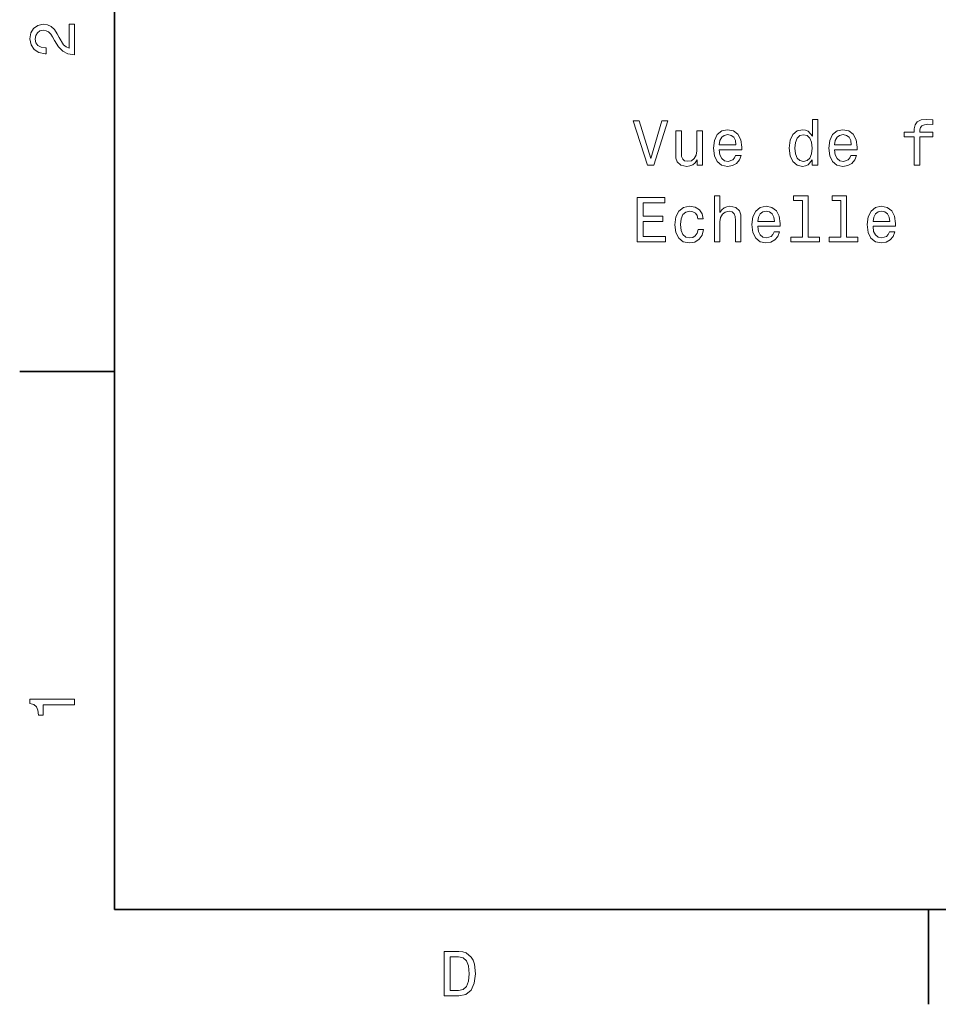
# Model space of a CAD drawing. Extents: x 0 to 297, y 0 to 210.
# Tile 1 of 8: x 2 to 75, y 2 to 80. Entities that reach past the tile are written whole.
import ezdxf

# ---------------------------------------------------------------- set-up
doc = ezdxf.new("R2010")
doc.units = 0

msp = doc.modelspace()

# ---------------------------------------------------------------- linework, layer by layer
at = {"color": 7, "lineweight": 35}
for p, q in [((10, 200), (10, 10)), ((10, 10), (287, 10))]:
    msp.add_line(p, q, dxfattribs=at)
at = {"color": 7, "lineweight": 35, "ltscale": 0.1875}
for p, q in [((10, 52.5), (2.5, 52.5)), ((74.300003, 10), (74.300003, 2.5))]:
    msp.add_line(p, q, dxfattribs=at)
at = {"color": 7, "lineweight": 13}
for points in [[(6.833213, 77.519447), (6.833213, 79.925072), (6.399496, 79.925072), (6.399496, 78.023773), (6.162464, 78.129684), (5.965778, 78.311241), (5.607709, 78.871033), (5.456412, 79.168587), (5.239553, 79.501442), (4.987392, 79.738472), (4.689842, 79.874641), (4.351945, 79.925072), (3.928314, 79.839333), (3.595461, 79.602303), (3.383646, 79.239189), (3.307997, 78.770172), (3.393732, 78.286018), (3.630764, 77.91787), (4.009006, 77.680832), (4.508286, 77.600143), (4.578891, 77.600143), (4.578891, 78.059074), (4.538545, 78.059074), (4.195605, 78.104462), (3.943444, 78.240631), (3.782061, 78.457489), (3.726585, 78.744957), (3.777017, 79.03746), (3.903098, 79.254318), (4.099784, 79.395531), (4.346902, 79.445961), (4.578891, 79.41066), (4.775577, 79.314842), (4.947046, 79.153458), (5.098343, 78.931557), (5.259727, 78.634003), (5.572406, 78.139771), (5.90526, 77.791786), (6.308718, 77.585014), (6.818084, 77.519447)], [(65.109299, 69.207359), (65.109299, 68.788773), (65.553101, 68.788773), (65.553101, 72.409813), (65.114334, 72.409813), (65.114334, 71.083443), (64.776443, 71.466728), (64.569672, 71.557503), (64.332642, 71.592804), (63.903961, 71.491943), (63.57111, 71.209518), (63.354252, 70.75563), (63.278603, 70.145401), (63.354252, 69.535172), (63.57111, 69.076233), (63.903961, 68.788773), (64.332642, 68.692955), (64.569672, 68.728256), (64.781487, 68.819031)], [(73.168373, 71.027969), (73.168373, 68.788773), (73.612183, 68.788773), (73.612183, 71.027969), (74.620819, 71.027969), (74.620819, 71.406204), (73.612183, 71.406204), (73.612183, 71.572632), (73.647476, 71.774361), (73.763474, 71.91053), (73.960159, 71.991219), (74.242584, 72.021484), (74.620819, 72.001312), (74.620819, 72.384598), (74.141716, 72.409813), (73.708, 72.364418), (73.405403, 72.228256), (73.223846, 71.991219), (73.168373, 71.653328), (73.168373, 71.406204), (72.356415, 71.406204), (72.356415, 71.027969)], [(53.222408, 72.293816), (52.344887, 69.313271), (51.442146, 72.293816), (50.963039, 72.293816), (52.092724, 68.788773), (52.597046, 68.788773), (53.701515, 72.293816)], [(57.761311, 70.014275), (59.53653, 70.014275), (59.541573, 70.221046), (59.46088, 70.801018), (59.238976, 71.234741), (58.885952, 71.496986), (58.416931, 71.592804), (57.957996, 71.491943), (57.604973, 71.209518), (57.378025, 70.750587), (57.297337, 70.145401), (57.372982, 69.525085), (57.59993, 69.07119), (57.94791, 68.788773), (58.401802, 68.692955), (58.795174, 68.758514), (59.117939, 68.929985), (59.354973, 69.202316), (59.491138, 69.56543), (59.05238, 69.56543), (58.961601, 69.363701), (58.830475, 69.212402), (58.457275, 69.09137), (58.169815, 69.146843), (57.952953, 69.323357), (57.811745, 69.610817), (57.761311, 69.999146)], [(66.869385, 70.014275), (68.6446, 70.014275), (68.649643, 70.221046), (68.568947, 70.801018), (68.347046, 71.234741), (67.994019, 71.496986), (67.525002, 71.592804), (67.066071, 71.491943), (66.713043, 71.209518), (66.486099, 70.750587), (66.405403, 70.145401), (66.481056, 69.525085), (66.708, 69.07119), (67.055984, 68.788773), (67.509872, 68.692955), (67.903244, 68.758514), (68.226013, 68.929985), (68.463043, 69.202316), (68.599213, 69.56543), (68.160446, 69.56543), (68.069672, 69.363701), (67.938545, 69.212402), (67.565346, 69.09137), (67.277885, 69.146843), (67.06102, 69.323357), (66.919815, 69.610817), (66.869385, 69.999146)], [(56.424858, 71.496986), (55.981052, 71.496986), (55.981052, 69.933586), (55.930618, 69.570473), (55.784367, 69.308228), (55.557423, 69.146843), (55.259872, 69.096413), (55.022839, 69.136757), (54.871544, 69.25779), (54.785809, 69.464561), (54.765636, 69.757072), (54.765636, 71.496986), (54.321831, 71.496986), (54.321831, 69.716728), (54.33696, 69.358658), (54.432781, 69.061104), (54.725288, 68.788773), (55.194309, 68.692955), (55.446472, 68.728256), (55.66333, 68.819031), (55.84993, 68.975372), (56.001225, 69.202316), (56.001225, 68.788773), (56.424858, 68.788773)], [(57.761311, 70.387474), (57.816788, 70.735458), (57.952953, 70.992661), (58.159729, 71.149002), (58.43206, 71.204475), (58.699352, 71.149002), (58.906124, 70.992661), (59.032204, 70.735458), (59.077595, 70.387474)], [(64.408287, 71.194389), (64.70079, 71.123787), (64.922699, 70.927101), (65.053818, 70.599289), (65.104248, 70.145401), (65.053818, 69.68647), (64.922699, 69.358658), (64.70079, 69.156929), (64.408287, 69.09137), (64.130905, 69.156929), (63.919094, 69.358658), (63.777882, 69.691513), (63.732494, 70.145401), (63.777882, 70.594246), (63.919094, 70.922058), (64.130905, 71.123787)], [(66.869385, 70.387474), (66.924858, 70.735458), (67.06102, 70.992661), (67.267792, 71.149002), (67.540131, 71.204475), (67.807419, 71.149002), (68.014191, 70.992661), (68.140274, 70.735458), (68.185661, 70.387474)], [(51.285809, 62.741943), (53.504829, 62.741943), (53.504829, 63.165573), (51.749786, 63.165573), (51.749786, 64.350731), (53.313187, 64.350731), (53.313187, 64.769318), (51.749786, 64.769318), (51.749786, 65.818314), (53.464481, 65.818314), (53.464481, 66.241943), (51.285809, 66.241943)], [(57.372982, 62.741943), (57.816788, 62.741943), (57.816788, 64.305344), (57.862175, 64.663414), (58.00843, 64.925659), (58.235374, 65.087044), (58.537968, 65.14756), (58.780045, 65.09713), (58.931343, 64.96096), (59.006989, 64.734016), (59.032204, 64.431427), (59.032204, 62.741943), (59.476009, 62.741943), (59.476009, 64.522202), (59.455837, 64.880272), (59.365059, 65.177826), (59.067509, 65.450157), (58.603531, 65.545975), (58.351372, 65.510674), (58.13451, 65.414856), (57.952953, 65.263557), (57.816788, 65.056786), (57.816788, 66.362984), (57.372982, 66.362984)], [(64.327591, 65.989784), (64.327591, 63.115143), (63.414772, 63.115143), (63.414772, 62.741943), (65.679176, 62.741943), (65.679176, 63.115143), (64.7714, 63.115143), (64.7714, 66.362984), (63.63163, 66.362984), (63.63163, 65.989784)], [(67.363617, 65.989784), (67.363617, 63.115143), (66.45079, 63.115143), (66.45079, 62.741943), (68.715202, 62.741943), (68.715202, 63.115143), (67.807419, 63.115143), (67.807419, 66.362984), (66.667648, 66.362984), (66.667648, 65.989784)], [(56.061745, 64.55246), (56.500504, 64.55246), (56.409729, 64.955917), (56.192867, 65.273643), (55.854973, 65.470329), (55.41621, 65.545975), (54.93206, 65.445114), (54.563904, 65.162689), (54.331917, 64.703758), (54.251225, 64.088486), (54.326874, 63.478256), (54.553818, 63.024364), (54.911888, 62.741943), (55.401081, 62.646122), (55.834801, 62.721771), (56.172695, 62.933586), (56.404682, 63.266438), (56.505547, 63.710243), (56.081917, 63.710243), (56.006268, 63.427822), (55.865059, 63.216007), (55.66333, 63.084885), (55.41621, 63.044537), (55.108574, 63.1101), (54.886673, 63.311829), (54.750504, 63.639637), (54.705116, 64.103615), (54.750504, 64.557503), (54.891716, 64.885315), (55.11866, 65.087044), (55.41621, 65.157646), (55.678459, 65.112259), (55.875145, 64.996269), (56.006268, 64.804626)], [(60.797333, 63.967449), (62.572552, 63.967449), (62.577595, 64.174217), (62.496902, 64.754189), (62.275002, 65.187912), (61.921974, 65.450157), (61.452953, 65.545975), (60.994022, 65.445114), (60.640995, 65.162689), (60.414051, 64.703758), (60.333359, 64.098572), (60.409008, 63.478256), (60.635952, 63.024364), (60.983932, 62.741943), (61.437824, 62.646122), (61.831196, 62.711685), (62.153961, 62.883152), (62.390995, 63.155487), (62.527161, 63.5186), (62.088402, 63.5186), (61.997623, 63.316872), (61.866501, 63.165573), (61.493301, 63.044537), (61.205837, 63.100014), (60.988976, 63.276527), (60.847767, 63.563988), (60.797333, 63.952316)], [(69.905403, 63.967449), (71.680618, 63.967449), (71.685661, 64.174217), (71.604973, 64.754189), (71.383072, 65.187912), (71.030045, 65.450157), (70.56102, 65.545975), (70.102089, 65.445114), (69.749069, 65.162689), (69.522118, 64.703758), (69.441429, 64.098572), (69.517075, 63.478256), (69.744019, 63.024364), (70.092003, 62.741943), (70.545898, 62.646122), (70.93927, 62.711685), (71.262032, 62.883152), (71.499069, 63.155487), (71.635231, 63.5186), (71.196472, 63.5186), (71.10569, 63.316872), (70.974571, 63.165573), (70.601372, 63.044537), (70.313904, 63.100014), (70.097046, 63.276527), (69.955841, 63.563988), (69.905403, 63.952316)], [(60.797333, 64.340645), (60.85281, 64.688629), (60.988976, 64.945831), (61.195751, 65.102173), (61.468086, 65.157646), (61.735374, 65.102173), (61.942146, 64.945831), (62.06823, 64.688629), (62.113617, 64.340645)], [(69.905403, 64.340645), (69.960876, 64.688629), (70.097046, 64.945831), (70.303818, 65.102173), (70.576157, 65.157646), (70.843445, 65.102173), (71.050217, 64.945831), (71.1763, 64.688629), (71.221687, 64.340645)], [(6.833213, 26.159222), (6.833213, 26.618156), (3.307997, 26.618156), (3.307997, 26.275217), (3.615634, 26.184439), (3.822406, 26.002882), (3.943444, 25.725506), (3.98379, 25.34222), (4.341859, 25.34222), (4.341859, 26.159222)], [(37.194958, 6.666787), (36.029972, 6.666787), (36.029972, 3.166787), (37.194958, 3.166787), (37.744667, 3.277738), (38.153168, 3.615634), (38.405331, 4.165346), (38.496109, 4.916787), (38.415417, 5.683357), (38.314552, 5.985951), (38.173344, 6.228026), (37.764839, 6.555836), (37.497551, 6.636527)], [(37.159653, 6.248199), (37.542938, 6.17255), (37.805187, 5.940562), (37.961525, 5.527017), (38.011959, 4.916787), (37.956482, 4.326729), (37.800144, 3.913184), (37.532852, 3.666066), (37.159653, 3.585375), (36.498989, 3.585375), (36.498989, 6.248199)]]:
    msp.add_lwpolyline(points, close=True, dxfattribs=at)

doc.saveas('drawing.dxf')
